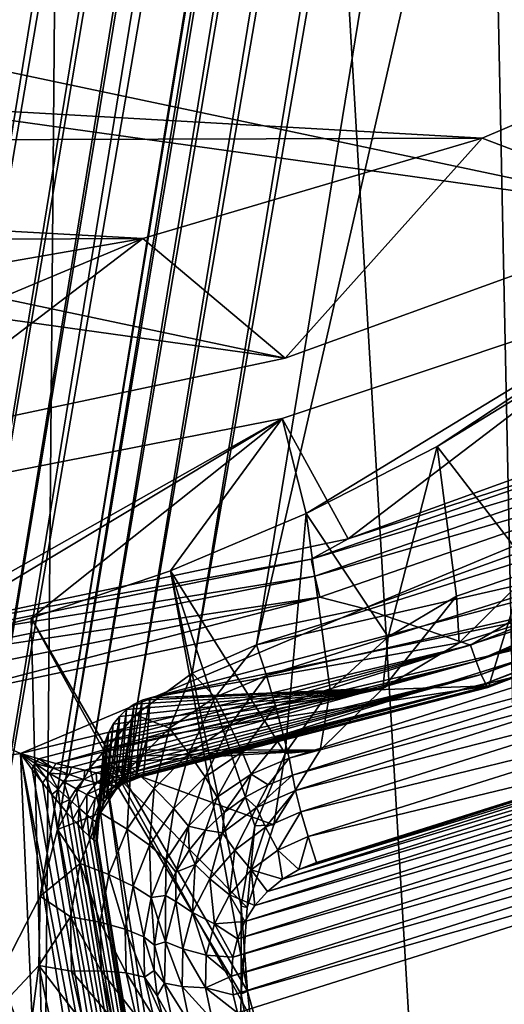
# Model space of a CAD drawing. Header units: metres. Extents: x -25 to 70, y -236 to 25.
# Tile 36 of 256: x 1.44 to 2.67, y -228.2 to -225.72. Entities that reach past the tile are written whole.
import ezdxf

# ---------------------------------------------------------------- set-up
doc = ezdxf.new("R2010")
doc.units = ezdxf.units.M
doc.layers.add('solid_10481002', color=7, linetype='CONTINUOUS')

msp = doc.modelspace()

# ---------------------------------------------------------------- linework, layer by layer
at = {"layer": 'solid_10481002'}
for points in [[(1.280076, -211.123428, 228.028687), (1.491079, -211.155853, 228.036774), (-1.491175, -228.100677, 232.261597)], [(1.491079, -211.155853, 228.036774), (-1.280171, -228.133102, 232.269684), (-1.491175, -228.100677, 232.261597)], [(1.491079, -211.155853, 228.036774), (1.494972, -211.330048, 228.080215), (-1.280171, -228.133102, 232.269684)], [(1.494972, -211.330048, 228.080215), (-1.220993, -227.968613, 232.228668), (-1.280171, -228.133102, 232.269684)], [(1.494972, -211.330048, 228.080215), (1.538735, -211.49881, 228.122284), (-1.220993, -227.968613, 232.228668)], [(1.538735, -211.49881, 228.122284), (-1.125622, -227.821228, 232.191925), (-1.220993, -227.968613, 232.228668)], [(1.538735, -211.49881, 228.122284), (1.620224, -211.653992, 228.16098), (-1.125622, -227.821228, 232.191925)], [(1.620224, -211.653992, 228.16098), (-0.998701, -227.698074, 232.161209), (-1.125622, -227.821228, 232.191925)], [(1.620224, -211.653992, 228.16098), (1.735219, -211.787552, 228.194275), (-0.998701, -227.698074, 232.161209)], [(3.999686, -211.76593, 228.188889), (1.299952, -228.305069, 232.312561), (1.280076, -228.133102, 232.269684)], [(3.92602, -211.923508, 228.22818), (3.999686, -211.76593, 228.188889), (1.280076, -228.133102, 232.269684)], [(3.999686, -211.76593, 228.188889), (4.064595, -212.184448, 228.293243), (1.299952, -228.305069, 232.312561)], [(1.735219, -211.787552, 228.194275), (-0.8468, -227.60553, 232.138138), (-0.998701, -227.698074, 232.161209)], [(1.735219, -211.787552, 228.194275), (1.878169, -211.89299, 228.220566), (-0.8468, -227.60553, 232.138138)], [(1.878169, -211.89299, 228.220566), (-0.677265, -227.548111, 232.123825), (-0.8468, -227.60553, 232.138138)], [(1.878169, -211.89299, 228.220566), (2.040571, -211.964478, 228.238388), (-0.677265, -227.548111, 232.123825)], [(3.92602, -211.923508, 228.22818), (1.280076, -228.133102, 232.269684), (1.220898, -227.968613, 232.228668)], [(3.817349, -212.06221, 228.262756), (3.92602, -211.923508, 228.22818), (1.220898, -227.968613, 232.228668)], [(2.040571, -211.964478, 228.238388), (-0.500048, -227.528824, 232.119019), (-0.677265, -227.548111, 232.123825)], [(2.040571, -211.964478, 228.238388), (2.991627, -212.264313, 228.313141), (-0.500048, -227.528824, 232.119019)], [(3.817349, -212.06221, 228.262756), (1.220898, -227.968613, 232.228668), (1.125527, -227.821228, 232.191925)], [(3.679706, -212.173798, 228.290573), (3.817349, -212.06221, 228.262756), (1.125527, -227.821228, 232.191925)], [(3.679706, -212.173798, 228.290573), (1.125527, -227.821228, 232.191925), (0.998606, -227.698074, 232.161209)], [(3.519776, -212.252869, 228.310287), (3.679706, -212.173798, 228.290573), (0.998606, -227.698074, 232.161209)], [(4.064595, -212.184448, 228.293243), (1.494972, -227.926498, 232.21817), (1.299952, -228.305069, 232.312561)], [(4.064595, -212.184448, 228.293243), (4.052466, -212.358078, 228.336533), (1.494972, -227.926498, 232.21817)], [(2.991627, -212.264313, 228.313141), (0.499952, -227.528824, 232.119019), (-0.500048, -227.528824, 232.119019)], [(2.991627, -212.264313, 228.313141), (3.166314, -212.299103, 228.321823), (0.499952, -227.528824, 232.119019)], [(3.519776, -212.252869, 228.310287), (0.998606, -227.698074, 232.161209), (0.846705, -227.60553, 232.138138)], [(3.345838, -212.295334, 228.320877), (3.519776, -212.252869, 228.310287), (0.846705, -227.60553, 232.138138)], [(3.166314, -212.299103, 228.321823), (0.67717, -227.548111, 232.123825), (0.499952, -227.528824, 232.119019)], [(3.345838, -212.295334, 228.320877), (0.846705, -227.60553, 232.138138), (0.67717, -227.548111, 232.123825)], [(3.166314, -212.299103, 228.321823), (3.345838, -212.295334, 228.320877), (0.67717, -227.548111, 232.123825)], [(4.052466, -212.358078, 228.336533), (1.538735, -227.757721, 232.176086), (1.494972, -227.926498, 232.21817)], [(4.052466, -212.358078, 228.336533), (4.080545, -212.530106, 228.37941), (1.538735, -227.757721, 232.176086)], [(4.080545, -212.530106, 228.37941), (1.620224, -227.602539, 232.137405), (1.538735, -227.757721, 232.176086)], [(4.080545, -212.530106, 228.37941), (4.147378, -212.691605, 228.419678), (1.620224, -227.602539, 232.137405)], [(4.147378, -212.691605, 228.419678), (1.735219, -227.468979, 232.104095), (1.620224, -227.602539, 232.137405)], [(4.147378, -212.691605, 228.419678), (4.249751, -212.834747, 228.455368), (1.735219, -227.468979, 232.104095)], [(4.249751, -212.834747, 228.455368), (1.878169, -227.363541, 232.077805), (1.735219, -227.468979, 232.104095)], [(4.249751, -212.834747, 228.455368), (4.38144, -212.951416, 228.484467), (1.878169, -227.363541, 232.077805)], [(4.38144, -212.951416, 228.484467), (2.040571, -227.292068, 232.059982), (1.878169, -227.363541, 232.077805)], [(4.38144, -212.951416, 228.484467), (5.190456, -213.521744, 228.626663), (2.040571, -227.292068, 232.059982)], [(5.190456, -213.521744, 228.626663), (2.991627, -226.992233, 231.985229), (2.040571, -227.292068, 232.059982)], [(2.855181, -235.511673, 242.974503), (3.207737, -214.447266, 327.161682), (2.419915, -214.590485, 327.197357)], [(2.855181, -235.511673, 242.974503), (2.419915, -214.590485, 327.197357), (1.625151, -214.693527, 327.223022)], [(1.444997, -235.70607, 243.022934), (1.625151, -214.693527, 327.223022), (0.825957, -214.756012, 327.238586)], [(1.444997, -235.70607, 243.022934), (2.855181, -235.511673, 242.974503), (1.625151, -214.693527, 327.223022)], [(0.023662, -225.379608, 284.722137), (1.444997, -235.70607, 243.022934), (0.024832, -214.777725, 327.243988)], [(1.444997, -235.70607, 243.022934), (0.825957, -214.756012, 327.238586), (0.024832, -214.777725, 327.243988)], [(-5.66815, -224.352524, 231.503159), (3.115566, -226.206528, 231.965424), (4.054785, -225.708908, 231.841354)], [(-4.911526, -225.08667, 231.686203), (3.115566, -226.206528, 231.965424), (-5.66815, -224.352524, 231.503159)], [(-4.911526, -225.08667, 231.686203), (2.11293, -226.569382, 232.055893), (3.115566, -226.206528, 231.965424)], [(-4.054881, -225.708908, 231.841354), (2.11293, -226.569382, 232.055893), (-4.911526, -225.08667, 231.686203)], [(0.023662, -225.379608, 284.722137), (0.022514, -235.772202, 243.039734), (1.444997, -235.70607, 243.022934)], [(-3.408551, -225.674698, 233.513519), (3.429044, -225.664459, 233.510971), (2.610096, -226.014709, 233.598297)], [(-3.408551, -225.674698, 233.513519), (2.610096, -226.014709, 233.598297), (-2.566913, -226.030151, 233.602142)], [(3.115566, -226.206528, 231.965424), (2.610096, -226.014709, 233.598297), (3.429044, -225.664459, 233.510971)], [(-4.054881, -225.708908, 231.841354), (1.067274, -226.790085, 232.110916), (2.11293, -226.569382, 232.055893)], [(-2.566913, -226.030151, 233.602142), (2.610096, -226.014709, 233.598297), (1.75398, -226.267822, 233.661407)], [(2.11293, -226.569382, 232.055893), (1.75398, -226.267822, 233.661407), (2.610096, -226.014709, 233.598297)], [(3.115566, -226.206528, 231.965424), (2.11293, -226.569382, 232.055893), (2.610096, -226.014709, 233.598297)], [(-2.566913, -226.030151, 233.602142), (1.75398, -226.267822, 233.661407), (-1.686826, -226.283203, 233.665237)], [(-1.686826, -226.283203, 233.665237), (1.75398, -226.267822, 233.661407), (0.872888, -226.420166, 233.699387)], [(0.872888, -226.63588, 232.834244), (0.872888, -226.420166, 233.699387), (1.75398, -226.267822, 233.661407)], [(1.067274, -226.790085, 232.110916), (0.872888, -226.63588, 232.834244), (1.75398, -226.267822, 233.661407)], [(2.11293, -226.569382, 232.055893), (1.067274, -226.790085, 232.110916), (1.75398, -226.267822, 233.661407)], [(3.111725, -226.38591, 233.690842), (2.105289, -226.72168, 233.774567), (2.271775, -227.024902, 232.464767)], [(2.166434, -226.960876, 233.834198), (2.105289, -226.72168, 233.774567), (3.111725, -226.38591, 233.690842)], [(2.496756, -226.791763, 233.792038), (2.166434, -226.960876, 233.834198), (3.111725, -226.38591, 233.690842)], [(3.111725, -226.38591, 233.690842), (2.271775, -227.024902, 232.464767), (3.349758, -226.634781, 232.367493)], [(2.812567, -226.599594, 233.744125), (2.496756, -226.791763, 233.792038), (3.111725, -226.38591, 233.690842)], [(2.812567, -226.599594, 233.744125), (2.736989, -227.105179, 233.87851), (2.496756, -226.791763, 233.792038)], [(3.349758, -226.634781, 232.367493), (2.271775, -227.024902, 232.464767), (3.217387, -226.718536, 232.330154)], [(2.105289, -226.72168, 233.774567), (1.061883, -226.925537, 233.825394), (1.147544, -227.262207, 232.523926)], [(1.111073, -227.318634, 233.923401), (1.061883, -226.925537, 233.825394), (2.105289, -226.72168, 233.774567)], [(1.471691, -227.225006, 233.900055), (1.111073, -227.318634, 233.923401), (2.105289, -226.72168, 233.774567)], [(2.105289, -226.72168, 233.774567), (1.147544, -227.262207, 232.523926), (2.271775, -227.024902, 232.464767)], [(1.824047, -227.105576, 233.870285), (1.471691, -227.225006, 233.900055), (2.105289, -226.72168, 233.774567)], [(2.166434, -226.960876, 233.834198), (1.824047, -227.105576, 233.870285), (2.105289, -226.72168, 233.774567)], [(2.271775, -227.024902, 232.464767), (2.178796, -227.076691, 232.419449), (3.217387, -226.718536, 232.330154)], [(3.23041, -226.759201, 232.290985), (3.217387, -226.718536, 232.330154), (2.178796, -227.076691, 232.419449)], [(2.187614, -227.118805, 232.380646), (3.23041, -226.759201, 232.290985), (2.178796, -227.076691, 232.419449)], [(3.249685, -226.809967, 232.270782), (3.23041, -226.759201, 232.290985), (2.187614, -227.118805, 232.380646)], [(2.496756, -226.791763, 233.792038), (2.372699, -227.272186, 233.919281), (2.166434, -226.960876, 233.834198)], [(2.496756, -226.791763, 233.792038), (2.545799, -227.169891, 233.893219), (2.372699, -227.272186, 233.919281)], [(2.496756, -226.791763, 233.792038), (2.736989, -227.105179, 233.87851), (2.545799, -227.169891, 233.893219)], [(2.200667, -227.171707, 232.360977), (3.249685, -226.809967, 232.270782), (2.187614, -227.118805, 232.380646)], [(2.312073, -227.200745, 232.356705), (3.249685, -226.809967, 232.270782), (2.200667, -227.171707, 232.360977)], [(2.312073, -227.200745, 232.356705), (3.410265, -226.803604, 232.25769), (3.249685, -226.809967, 232.270782)], [(2.581296, -227.29306, 232.37973), (3.410265, -226.803604, 232.25769), (2.312073, -227.200745, 232.356705)], [(2.581296, -227.29306, 232.37973), (3.667437, -226.868637, 232.273911), (3.410265, -226.803604, 232.25769)], [(2.595414, -227.333664, 232.397247), (3.667437, -226.868637, 232.273911), (2.581296, -227.29306, 232.37973)], [(3.647038, -226.925705, 232.295471), (3.667437, -226.868637, 232.273911), (2.595414, -227.333664, 232.397247)], [(3.629389, -226.971497, 232.326782), (3.647038, -226.925705, 232.295471), (2.595414, -227.333664, 232.397247)], [(2.166434, -226.960876, 233.834198), (2.113382, -227.566727, 234.000992), (1.824047, -227.105576, 233.870285)], [(2.166434, -226.960876, 233.834198), (2.226643, -227.406494, 233.955475), (2.113382, -227.566727, 234.000992)], [(2.166434, -226.960876, 233.834198), (2.372699, -227.272186, 233.919281), (2.226643, -227.406494, 233.955475)], [(3.016702, -227.069809, 231.993042), (2.040571, -227.292068, 232.059982), (2.991627, -226.992233, 231.985229)], [(3.629389, -226.971497, 232.326782), (2.595414, -227.333664, 232.397247), (2.608181, -227.366898, 232.427032)], [(3.616037, -227.002914, 232.362305), (3.629389, -226.971497, 232.326782), (2.608181, -227.366898, 232.427032)], [(3.616037, -227.002914, 232.362305), (2.608181, -227.366898, 232.427032), (2.618373, -227.389587, 232.466217)], [(3.607063, -227.02095, 232.398087), (3.616037, -227.002914, 232.362305), (2.618373, -227.389587, 232.466217)], [(2.271775, -227.024902, 232.464767), (1.147544, -227.262207, 232.523926), (2.178796, -227.076691, 232.419449)], [(3.607063, -227.02095, 232.398087), (2.618373, -227.389587, 232.466217), (2.625016, -227.399567, 232.511047)], [(3.601925, -227.027832, 232.43222), (3.607063, -227.02095, 232.398087), (2.625016, -227.399567, 232.511047)], [(3.601925, -227.027832, 232.43222), (2.625016, -227.399567, 232.511047), (2.627473, -227.395859, 232.557251)], [(3.601925, -227.027832, 232.43222), (2.627473, -227.395859, 232.557251), (2.695317, -227.374252, 232.551865)], [(2.065645, -227.369644, 232.06781), (2.040571, -227.292068, 232.059982), (3.016702, -227.069809, 231.993042)], [(2.065645, -227.369644, 232.06781), (3.016702, -227.069809, 231.993042), (3.039929, -227.147095, 231.978561)], [(1.147544, -227.262207, 232.523926), (1.099616, -227.294281, 232.473709), (2.178796, -227.076691, 232.419449)], [(2.187614, -227.118805, 232.380646), (2.178796, -227.076691, 232.419449), (1.099616, -227.294281, 232.473709)], [(1.104067, -227.33728, 232.43512), (2.187614, -227.118805, 232.380646), (1.099616, -227.294281, 232.473709)], [(2.200667, -227.171707, 232.360977), (2.187614, -227.118805, 232.380646), (1.104067, -227.33728, 232.43512)], [(1.824047, -227.105576, 233.870285), (2.018442, -228.165848, 234.197937), (1.471691, -227.225006, 233.900055)], [(1.824047, -227.105576, 233.870285), (2.113382, -227.566727, 234.000992), (2.036753, -227.748978, 234.056046)], [(1.824047, -227.105576, 233.870285), (2.036753, -227.748978, 234.056046), (2.002137, -227.951859, 234.122025)], [(1.824047, -227.105576, 233.870285), (2.002137, -227.951859, 234.122025), (2.018442, -228.165848, 234.197937)], [(2.545799, -227.169891, 233.893219), (2.736989, -227.105179, 233.87851), (2.552222, -227.287537, 233.408966)], [(2.736989, -227.105179, 233.87851), (2.766932, -227.219849, 233.39209), (2.552222, -227.287537, 233.408966)], [(2.088872, -227.44693, 232.053314), (2.065645, -227.369644, 232.06781), (3.039929, -227.147095, 231.978561)], [(2.088872, -227.44693, 232.053314), (3.039929, -227.147095, 231.978561), (3.059548, -227.218231, 231.942825)], [(1.110655, -227.391495, 232.415787), (2.200667, -227.171707, 232.360977), (1.104067, -227.33728, 232.43512)], [(1.166363, -227.442245, 232.416931), (2.200667, -227.171707, 232.360977), (1.110655, -227.391495, 232.415787)], [(1.166363, -227.442245, 232.416931), (2.312073, -227.200745, 232.356705), (2.200667, -227.171707, 232.360977)], [(2.692782, -227.184021, 233.383148), (1.772276, -227.426071, 233.443497), (2.766932, -227.219849, 233.39209)], [(2.627473, -227.395859, 232.557251), (1.772276, -227.426071, 233.443497), (2.692782, -227.184021, 233.383148)], [(2.545799, -227.169891, 233.893219), (2.552222, -227.287537, 233.408966), (2.360012, -227.402496, 233.437622)], [(2.372699, -227.272186, 233.919281), (2.545799, -227.169891, 233.893219), (2.360012, -227.402496, 233.437622)], [(2.695317, -227.374252, 232.551865), (2.627473, -227.395859, 232.557251), (2.692782, -227.184021, 233.383148)], [(1.444807, -227.566528, 232.447906), (2.312073, -227.200745, 232.356705), (1.166363, -227.442245, 232.416931)], [(1.444807, -227.566528, 232.447906), (2.581296, -227.29306, 232.37973), (2.312073, -227.200745, 232.356705)], [(2.108491, -227.518066, 232.017578), (2.088872, -227.44693, 232.053314), (3.059548, -227.218231, 231.942825)], [(2.108491, -227.518066, 232.017578), (3.059548, -227.218231, 231.942825), (3.074094, -227.277908, 231.888519)], [(1.502388, -228.43132, 234.278381), (1.111073, -227.318634, 233.923401), (1.471691, -227.225006, 233.900055)], [(1.471691, -227.225006, 233.900055), (2.018442, -228.165848, 234.197937), (2.047114, -228.270615, 234.2379)], [(1.502388, -228.43132, 234.278381), (1.471691, -227.225006, 233.900055), (2.047114, -228.270615, 234.2379)], [(1.772276, -227.426071, 233.443497), (2.552222, -227.287537, 233.408966), (2.766932, -227.219849, 233.39209)], [(1.491117, -227.580261, 232.453079), (2.581296, -227.29306, 232.37973), (1.444807, -227.566528, 232.447906)], [(1.534706, -227.59169, 232.460663), (2.581296, -227.29306, 232.37973), (1.491117, -227.580261, 232.453079)], [(2.595414, -227.333664, 232.397247), (2.581296, -227.29306, 232.37973), (1.534706, -227.59169, 232.460663)], [(1.772276, -227.426071, 233.443497), (2.360012, -227.402496, 233.437622), (2.552222, -227.287537, 233.408966)], [(1.936536, -227.424438, 232.081467), (1.878169, -227.363541, 232.077805), (2.040571, -227.292068, 232.059982)], [(1.936536, -227.424438, 232.081467), (2.040571, -227.292068, 232.059982), (2.065645, -227.369644, 232.06781)], [(2.123037, -227.577759, 231.963272), (2.108491, -227.518066, 232.017578), (3.074094, -227.277908, 231.888519)], [(2.123037, -227.577759, 231.963272), (3.074094, -227.277908, 231.888519), (3.082459, -227.321533, 231.819992)], [(2.226643, -227.406494, 233.955475), (2.372699, -227.272186, 233.919281), (2.360012, -227.402496, 233.437622)], [(1.502388, -228.43132, 234.278381), (0.944585, -228.54007, 234.305511), (1.111073, -227.318634, 233.923401)], [(2.595414, -227.333664, 232.397247), (1.534706, -227.59169, 232.460663), (1.573689, -227.600998, 232.469986)], [(2.595414, -227.333664, 232.397247), (1.573689, -227.600998, 232.469986), (1.6071, -227.608704, 232.480606)], [(2.595414, -227.333664, 232.397247), (1.6071, -227.608704, 232.480606), (2.608181, -227.366898, 232.427032)], [(2.123037, -227.577759, 231.963272), (3.082459, -227.321533, 231.819992), (2.131403, -227.621368, 231.894745)], [(2.131403, -227.621368, 231.894745), (3.082459, -227.321533, 231.819992), (3.090101, -227.35968, 231.764206)], [(2.608181, -227.366898, 232.427032), (1.6071, -227.608704, 232.480606), (1.636091, -227.615341, 232.492706)], [(2.608181, -227.366898, 232.427032), (1.636091, -227.615341, 232.492706), (1.661494, -227.62088, 232.506256)], [(2.608181, -227.366898, 232.427032), (1.661494, -227.62088, 232.506256), (1.683505, -227.625015, 232.520721)], [(2.608181, -227.366898, 232.427032), (1.683505, -227.625015, 232.520721), (2.618373, -227.389587, 232.466217)], [(1.820924, -227.502625, 232.100967), (1.735219, -227.468979, 232.104095), (1.878169, -227.363541, 232.077805)], [(1.820924, -227.502625, 232.100967), (1.878169, -227.363541, 232.077805), (1.936536, -227.424438, 232.081467)], [(2.139045, -227.659515, 231.838974), (2.131403, -227.621368, 231.894745), (3.090101, -227.35968, 231.764206)], [(2.139045, -227.659515, 231.838974), (3.090101, -227.35968, 231.764206), (3.10391, -227.413391, 231.724503)], [(2.618373, -227.389587, 232.466217), (1.683505, -227.625015, 232.520721), (1.702067, -227.627625, 232.53537)], [(2.618373, -227.389587, 232.466217), (1.702067, -227.627625, 232.53537), (1.717296, -227.628845, 232.549698)], [(2.618373, -227.389587, 232.466217), (1.717296, -227.628845, 232.549698), (1.729548, -227.628906, 232.563553)], [(2.618373, -227.389587, 232.466217), (1.729548, -227.628906, 232.563553), (2.625016, -227.399567, 232.511047)], [(1.936536, -227.424438, 232.081467), (2.065645, -227.369644, 232.06781), (1.973262, -227.496002, 232.065552)], [(1.973262, -227.496002, 232.065552), (2.065645, -227.369644, 232.06781), (2.088872, -227.44693, 232.053314)], [(1.654852, -227.557526, 233.476273), (2.201176, -227.558228, 233.476456), (2.360012, -227.402496, 233.437622)], [(1.659044, -227.536682, 233.471085), (1.654852, -227.557526, 233.476273), (2.360012, -227.402496, 233.437622)], [(1.667174, -227.514465, 233.465546), (1.659044, -227.536682, 233.471085), (2.360012, -227.402496, 233.437622)], [(1.679249, -227.492615, 233.460098), (1.667174, -227.514465, 233.465546), (2.360012, -227.402496, 233.437622)], [(1.694608, -227.472717, 233.455139), (1.679249, -227.492615, 233.460098), (2.360012, -227.402496, 233.437622)], [(1.712391, -227.455734, 233.450897), (1.694608, -227.472717, 233.455139), (2.360012, -227.402496, 233.437622)], [(1.731771, -227.442169, 233.447525), (1.712391, -227.455734, 233.450897), (2.360012, -227.402496, 233.437622)], [(2.625016, -227.399567, 232.511047), (1.729548, -227.628906, 232.563553), (1.746488, -227.626343, 232.589447)], [(1.752013, -227.432251, 233.445053), (1.731771, -227.442169, 233.447525), (2.360012, -227.402496, 233.437622)], [(2.625016, -227.399567, 232.511047), (1.746488, -227.626343, 232.589447), (1.755602, -227.620987, 232.613388)], [(1.772276, -227.426071, 233.443497), (1.752013, -227.432251, 233.445053), (2.360012, -227.402496, 233.437622)], [(2.627473, -227.395859, 232.557251), (1.755602, -227.620987, 232.613388), (1.765051, -227.526596, 233.01413)], [(2.625016, -227.399567, 232.511047), (1.755602, -227.620987, 232.613388), (2.627473, -227.395859, 232.557251)], [(2.627473, -227.395859, 232.557251), (1.765051, -227.526596, 233.01413), (1.772276, -227.426071, 233.443497)], [(2.113382, -227.566727, 234.000992), (2.226643, -227.406494, 233.955475), (2.201176, -227.558228, 233.476456)], [(2.152853, -227.713226, 231.799255), (2.139045, -227.659515, 231.838974), (3.10391, -227.413391, 231.724503)], [(2.152853, -227.713226, 231.799255), (3.10391, -227.413391, 231.724503), (3.122266, -227.476303, 231.705643)], [(2.226643, -227.406494, 233.955475), (2.360012, -227.402496, 233.437622), (2.201176, -227.558228, 233.476456)], [(1.177854, -227.607559, 232.458145), (1.444807, -227.566528, 232.447906), (1.166363, -227.442245, 232.416931)], [(1.699017, -227.645004, 232.620178), (1.712391, -227.455734, 233.450897), (1.731771, -227.442169, 233.447525)], [(1.704601, -227.641312, 232.619202), (1.699017, -227.645004, 232.620178), (1.731771, -227.442169, 233.447525)], [(1.713675, -227.636032, 232.617767), (1.704601, -227.641312, 232.619202), (1.731771, -227.442169, 233.447525)], [(1.713675, -227.636032, 232.617767), (1.731771, -227.442169, 233.447525), (1.752013, -227.432251, 233.445053)], [(1.736465, -227.62616, 232.61499), (1.713675, -227.636032, 232.617767), (1.752013, -227.432251, 233.445053)], [(1.736465, -227.62616, 232.61499), (1.752013, -227.432251, 233.445053), (1.772276, -227.426071, 233.443497)], [(1.736465, -227.62616, 232.61499), (1.772276, -227.426071, 233.443497), (1.765051, -227.526596, 233.01413)], [(1.820924, -227.502625, 232.100967), (1.936536, -227.424438, 232.081467), (1.869739, -227.56601, 232.083008)], [(1.936536, -227.424438, 232.081467), (1.973262, -227.496002, 232.065552), (1.869739, -227.56601, 232.083008)], [(1.685268, -227.655792, 232.623001), (1.694608, -227.472717, 233.455139), (1.712391, -227.455734, 233.450897)], [(1.699017, -227.645004, 232.620178), (1.685268, -227.655792, 232.623001), (1.712391, -227.455734, 233.450897)], [(1.973262, -227.496002, 232.065552), (2.088872, -227.44693, 232.053314), (2.004284, -227.562302, 232.02861)], [(2.004284, -227.562302, 232.02861), (2.088872, -227.44693, 232.053314), (2.108491, -227.518066, 232.017578)], [(1.723254, -227.601196, 232.125534), (1.620224, -227.602539, 232.137405), (1.735219, -227.468979, 232.104095)], [(1.661597, -227.682571, 232.629776), (1.679249, -227.492615, 233.460098), (1.694608, -227.472717, 233.455139)], [(1.672789, -227.668259, 232.626175), (1.661597, -227.682571, 232.629776), (1.694608, -227.472717, 233.455139)], [(1.685268, -227.655792, 232.623001), (1.672789, -227.668259, 232.626175), (1.694608, -227.472717, 233.455139)], [(1.723254, -227.601196, 232.125534), (1.735219, -227.468979, 232.104095), (1.820924, -227.502625, 232.100967)], [(2.17121, -227.776154, 231.780396), (2.152853, -227.713226, 231.799255), (3.122266, -227.476303, 231.705643)], [(2.17121, -227.776154, 231.780396), (3.122266, -227.476303, 231.705643), (3.143014, -227.541077, 231.709824)], [(1.640471, -227.729935, 232.641312), (1.659044, -227.536682, 233.471085), (1.667174, -227.514465, 233.465546)], [(1.645565, -227.713364, 232.637329), (1.640471, -227.729935, 232.641312), (1.667174, -227.514465, 233.465546)], [(1.652731, -227.697327, 232.633423), (1.645565, -227.713364, 232.637329), (1.667174, -227.514465, 233.465546)], [(1.652731, -227.697327, 232.633423), (1.667174, -227.514465, 233.465546), (1.679249, -227.492615, 233.460098)], [(1.661597, -227.682571, 232.629776), (1.652731, -227.697327, 232.633423), (1.679249, -227.492615, 233.460098)], [(1.723254, -227.601196, 232.125534), (1.820924, -227.502625, 232.100967), (1.782281, -227.654266, 232.105011)], [(1.820924, -227.502625, 232.100967), (1.869739, -227.56601, 232.083008), (1.782281, -227.654266, 232.105011)], [(1.869739, -227.56601, 232.083008), (1.973262, -227.496002, 232.065552), (1.910972, -227.625397, 232.044342)], [(1.973262, -227.496002, 232.065552), (2.004284, -227.562302, 232.02861), (1.910972, -227.625397, 232.044342)], [(1.637476, -227.746689, 232.645309), (1.654852, -227.557526, 233.476273), (1.659044, -227.536682, 233.471085)], [(1.638968, -227.736908, 232.64299), (1.637476, -227.746689, 232.645309), (1.659044, -227.536682, 233.471085)], [(1.640471, -227.729935, 232.641312), (1.638968, -227.736908, 232.64299), (1.659044, -227.536682, 233.471085)], [(1.736465, -227.62616, 232.61499), (1.765051, -227.526596, 233.01413), (1.755602, -227.620987, 232.613388)], [(2.004284, -227.562302, 232.02861), (2.108491, -227.518066, 232.017578), (2.027284, -227.618393, 231.973404)], [(2.027284, -227.618393, 231.973404), (2.108491, -227.518066, 232.017578), (2.123037, -227.577759, 231.963272)], [(2.036967, -227.950134, 231.811813), (3.33457, -227.541046, 231.709824), (3.379624, -227.559143, 231.71434)], [(2.036967, -227.950134, 231.811813), (2.068732, -227.914093, 231.802826), (3.33457, -227.541046, 231.709824)], [(2.068732, -227.914093, 231.802826), (3.287041, -227.529999, 231.707062), (3.33457, -227.541046, 231.709824)], [(2.068732, -227.914093, 231.802826), (2.10598, -227.883331, 231.795166), (3.287041, -227.529999, 231.707062)], [(2.10598, -227.883331, 231.795166), (3.238263, -227.526352, 231.706161), (3.287041, -227.529999, 231.707062)], [(2.10598, -227.883331, 231.795166), (2.147518, -227.858734, 231.789032), (3.238263, -227.526352, 231.706161)], [(2.147518, -227.858734, 231.789032), (3.189758, -227.530136, 231.707108), (3.238263, -227.526352, 231.706161)], [(2.147518, -227.858734, 231.789032), (2.191958, -227.840912, 231.784592), (3.189758, -227.530136, 231.707108)], [(2.17121, -227.776154, 231.780396), (3.143014, -227.541077, 231.709824), (2.191958, -227.840912, 231.784592)], [(2.191958, -227.840912, 231.784592), (3.143014, -227.541077, 231.709824), (3.189758, -227.530136, 231.707108)], [(1.177854, -227.607559, 232.458145), (1.545046, -229.857056, 233.018997), (1.444807, -227.566528, 232.447906)], [(1.545046, -229.857056, 233.018997), (1.811999, -229.816025, 233.008774), (1.444807, -227.566528, 232.447906)], [(1.868113, -229.804901, 233.017502), (1.444807, -227.566528, 232.447906), (1.811999, -229.816025, 233.008774)], [(1.868113, -229.804901, 233.017502), (1.474508, -227.606583, 232.459702), (1.444807, -227.566528, 232.447906)], [(1.477404, -227.598389, 232.458252), (1.444807, -227.566528, 232.447906), (1.474508, -227.606583, 232.459702)], [(1.491117, -227.580261, 232.453079), (1.444807, -227.566528, 232.447906), (1.486624, -227.58577, 232.455154)], [(1.481962, -227.59198, 232.456955), (1.486624, -227.58577, 232.455154), (1.444807, -227.566528, 232.447906)], [(1.477404, -227.598389, 232.458252), (1.481962, -227.59198, 232.456955), (1.444807, -227.566528, 232.447906)], [(1.637239, -227.763336, 232.649231), (1.653907, -227.575958, 233.480865), (1.654852, -227.557526, 233.476273)], [(1.637476, -227.746689, 232.645309), (1.637239, -227.763336, 232.649231), (1.654852, -227.557526, 233.476273)], [(1.654852, -227.557526, 233.476273), (1.653907, -227.575958, 233.480865), (2.201176, -227.558228, 233.476456)], [(1.653907, -227.575958, 233.480865), (1.655237, -227.591202, 233.48468), (2.201176, -227.558228, 233.476456)], [(1.655237, -227.591202, 233.48468), (2.084712, -227.745941, 233.523254), (2.201176, -227.558228, 233.476456)], [(1.782281, -227.654266, 232.105011), (1.869739, -227.56601, 232.083008), (1.83214, -227.704956, 232.064178)], [(1.869739, -227.56601, 232.083008), (1.910972, -227.625397, 232.044342), (1.83214, -227.704956, 232.064178)], [(1.910972, -227.625397, 232.044342), (2.004284, -227.562302, 232.02861), (1.941542, -227.676376, 231.987869)], [(2.004284, -227.562302, 232.02861), (2.027284, -227.618393, 231.973404), (1.941542, -227.676376, 231.987869)], [(2.011482, -227.990479, 231.821869), (3.379624, -227.559143, 231.71434), (3.421197, -227.583878, 231.720505)], [(2.011482, -227.990479, 231.821869), (2.036967, -227.950134, 231.811813), (3.379624, -227.559143, 231.71434)], [(2.113382, -227.566727, 234.000992), (2.201176, -227.558228, 233.476456), (2.084712, -227.745941, 233.523254)], [(1.481962, -227.59198, 232.456955), (1.528, -227.603424, 232.466705), (1.486624, -227.58577, 232.455154)], [(1.491117, -227.580261, 232.453079), (1.486624, -227.58577, 232.455154), (1.528, -227.603424, 232.466705)], [(1.534706, -227.59169, 232.460663), (1.491117, -227.580261, 232.453079), (1.528, -227.603424, 232.466705)], [(1.636971, -227.774963, 232.651962), (1.638325, -227.786163, 232.654572), (1.653907, -227.575958, 233.480865)], [(1.637239, -227.763336, 232.649231), (1.636971, -227.774963, 232.651962), (1.653907, -227.575958, 233.480865)], [(1.638325, -227.786163, 232.654572), (1.655237, -227.591202, 233.48468), (1.653907, -227.575958, 233.480865)], [(1.960532, -229.760071, 233.146713), (1.655237, -227.591202, 233.48468), (1.638325, -227.786163, 232.654572)], [(1.655237, -227.591202, 233.48468), (2.017193, -227.955017, 233.575378), (2.084712, -227.745941, 233.523254)], [(1.655237, -227.591202, 233.48468), (2.002434, -228.17363, 233.629883), (2.017193, -227.955017, 233.575378)], [(1.655237, -227.591202, 233.48468), (1.97756, -229.565811, 233.977005), (2.002434, -228.17363, 233.629883)], [(1.960532, -229.760071, 233.146713), (1.97756, -229.565811, 233.977005), (1.655237, -227.591202, 233.48468)], [(1.992829, -228.034195, 231.832779), (3.421197, -227.583878, 231.720505), (3.458338, -227.6147, 231.72818)], [(1.992829, -228.034195, 231.832779), (2.011482, -227.990479, 231.821869), (3.421197, -227.583878, 231.720505)], [(2.06992, -227.645172, 231.900681), (2.027284, -227.618393, 231.973404), (2.123037, -227.577759, 231.963272)], [(2.036753, -227.748978, 234.056046), (2.113382, -227.566727, 234.000992), (2.084712, -227.745941, 233.523254)], [(2.06992, -227.645172, 231.900681), (2.123037, -227.577759, 231.963272), (2.131403, -227.621368, 231.894745)], [(1.166524, -227.640762, 232.467361), (1.545046, -229.857056, 233.018997), (1.177854, -227.607559, 232.458145)], [(1.477404, -227.598389, 232.458252), (1.474508, -227.606583, 232.459702), (1.500902, -227.640686, 232.472946)], [(1.868113, -229.804901, 233.017502), (1.500902, -227.640686, 232.472946), (1.474508, -227.606583, 232.459702)], [(1.477404, -227.598389, 232.458252), (1.50958, -227.62883, 232.472885), (1.481962, -227.59198, 232.456955)], [(1.477404, -227.598389, 232.458252), (1.500902, -227.640686, 232.472946), (1.50958, -227.62883, 232.472885)], [(1.481962, -227.59198, 232.456955), (1.518569, -227.615753, 232.470673), (1.528, -227.603424, 232.466705)], [(1.50958, -227.62883, 232.472885), (1.518569, -227.615753, 232.470673), (1.481962, -227.59198, 232.456955)], [(1.50958, -227.62883, 232.472885), (1.540345, -227.657181, 232.491333), (1.518569, -227.615753, 232.470673)], [(1.518569, -227.615753, 232.470673), (1.567845, -227.618958, 232.482117), (1.528, -227.603424, 232.466705)], [(1.518569, -227.615753, 232.470673), (1.553507, -227.637222, 232.488495), (1.567845, -227.618958, 232.482117)], [(1.540345, -227.657181, 232.491333), (1.553507, -227.637222, 232.488495), (1.518569, -227.615753, 232.470673)], [(1.573689, -227.600998, 232.469986), (1.534706, -227.59169, 232.460663), (1.528, -227.603424, 232.466705)], [(1.573689, -227.600998, 232.469986), (1.528, -227.603424, 232.466705), (1.567845, -227.618958, 232.482117)], [(1.647278, -227.716354, 232.154251), (1.538735, -227.757721, 232.176086), (1.620224, -227.602539, 232.137405)], [(1.6071, -227.608704, 232.480606), (1.573689, -227.600998, 232.469986), (1.567845, -227.618958, 232.482117)], [(1.6071, -227.608704, 232.480606), (1.567845, -227.618958, 232.482117), (1.604909, -227.631668, 232.501022)], [(1.636091, -227.615341, 232.492706), (1.6071, -227.608704, 232.480606), (1.604909, -227.631668, 232.501022)], [(1.636091, -227.615341, 232.492706), (1.604909, -227.631668, 232.501022), (1.637721, -227.640793, 232.522873)], [(1.647278, -227.716354, 232.154251), (1.620224, -227.602539, 232.137405), (1.723254, -227.601196, 232.125534)], [(1.661494, -227.62088, 232.506256), (1.636091, -227.615341, 232.492706), (1.637721, -227.640793, 232.522873)], [(1.647278, -227.716354, 232.154251), (1.723254, -227.601196, 232.125534), (1.71425, -227.757385, 232.130722)], [(1.723254, -227.601196, 232.125534), (1.782281, -227.654266, 232.105011), (1.71425, -227.757385, 232.130722)], [(1.981451, -228.080307, 231.844269), (3.458338, -227.6147, 231.72818), (3.490057, -227.650833, 231.737198)], [(1.981451, -228.080307, 231.844269), (1.992829, -228.034195, 231.832779), (3.458338, -227.6147, 231.72818)], [(1.155945, -227.67157, 232.477676), (1.545046, -229.857056, 233.018997), (1.166524, -227.640762, 232.467361)], [(1.50958, -227.62883, 232.472885), (1.500902, -227.640686, 232.472946), (1.524171, -227.669632, 232.487091)], [(1.868113, -229.804901, 233.017502), (1.524171, -227.669632, 232.487091), (1.500902, -227.640686, 232.472946)], [(1.50958, -227.62883, 232.472885), (1.524171, -227.669632, 232.487091), (1.540345, -227.657181, 232.491333)], [(1.540345, -227.657181, 232.491333), (1.568591, -227.682587, 232.513229), (1.553507, -227.637222, 232.488495)], [(1.553507, -227.637222, 232.488495), (1.604909, -227.631668, 232.501022), (1.567845, -227.618958, 232.482117)], [(1.553507, -227.637222, 232.488495), (1.585449, -227.655563, 232.509903), (1.604909, -227.631668, 232.501022)], [(1.568591, -227.682587, 232.513229), (1.585449, -227.655563, 232.509903), (1.553507, -227.637222, 232.488495)], [(1.585449, -227.655563, 232.509903), (1.637721, -227.640793, 232.522873), (1.604909, -227.631668, 232.501022)], [(1.585449, -227.655563, 232.509903), (1.612731, -227.669754, 232.534119), (1.637721, -227.640793, 232.522873)], [(1.612731, -227.669754, 232.534119), (1.664912, -227.645935, 232.54631), (1.637721, -227.640793, 232.522873)], [(1.683505, -227.625015, 232.520721), (1.661494, -227.62088, 232.506256), (1.637721, -227.640793, 232.522873)], [(1.683505, -227.625015, 232.520721), (1.637721, -227.640793, 232.522873), (1.664912, -227.645935, 232.54631)], [(1.702067, -227.627625, 232.53537), (1.683505, -227.625015, 232.520721), (1.664912, -227.645935, 232.54631)], [(1.702067, -227.627625, 232.53537), (1.664912, -227.645935, 232.54631), (1.68577, -227.64743, 232.57074)], [(1.717296, -227.628845, 232.549698), (1.702067, -227.627625, 232.53537), (1.68577, -227.64743, 232.57074)], [(1.729548, -227.628906, 232.563553), (1.717296, -227.628845, 232.549698), (1.68577, -227.64743, 232.57074)], [(1.729548, -227.628906, 232.563553), (1.68577, -227.64743, 232.57074), (1.699349, -227.645706, 232.595413)], [(1.746488, -227.626343, 232.589447), (1.699349, -227.645706, 232.595413), (1.704601, -227.641312, 232.619202)], [(1.746488, -227.626343, 232.589447), (1.729548, -227.628906, 232.563553), (1.699349, -227.645706, 232.595413)], [(1.746488, -227.626343, 232.589447), (1.704601, -227.641312, 232.619202), (1.713675, -227.636032, 232.617767)], [(1.746488, -227.626343, 232.589447), (1.713675, -227.636032, 232.617767), (1.736465, -227.62616, 232.61499)], [(1.746488, -227.626343, 232.589447), (1.736465, -227.62616, 232.61499), (1.755602, -227.620987, 232.613388)], [(1.83214, -227.704956, 232.064178), (1.910972, -227.625397, 232.044342), (1.869106, -227.749481, 232.006088)], [(1.910972, -227.625397, 232.044342), (1.941542, -227.676376, 231.987869), (1.869106, -227.749481, 232.006088)], [(1.959124, -227.714996, 231.918091), (1.941542, -227.676376, 231.987869), (2.027284, -227.618393, 231.973404)], [(2.012164, -227.676559, 231.908508), (1.959124, -227.714996, 231.918091), (2.027284, -227.618393, 231.973404)], [(2.06992, -227.645172, 231.900681), (2.012164, -227.676559, 231.908508), (2.027284, -227.618393, 231.973404)], [(2.04091, -227.702774, 231.849762), (2.131403, -227.621368, 231.894745), (2.139045, -227.659515, 231.838974)], [(2.04091, -227.702774, 231.849762), (2.06992, -227.645172, 231.900681), (2.131403, -227.621368, 231.894745)], [(1.540345, -227.657181, 232.491333), (1.524171, -227.669632, 232.487091), (1.544558, -227.694153, 232.501724)], [(1.540345, -227.657181, 232.491333), (1.544558, -227.694153, 232.501724), (1.568591, -227.682587, 232.513229)], [(1.568591, -227.682587, 232.513229), (1.593002, -227.704117, 232.537979), (1.585449, -227.655563, 232.509903)], [(1.593002, -227.704117, 232.537979), (1.612731, -227.669754, 232.534119), (1.585449, -227.655563, 232.509903)], [(1.612731, -227.669754, 232.534119), (1.633897, -227.679291, 232.559158), (1.664912, -227.645935, 232.54631)], [(1.633897, -227.679291, 232.559158), (1.68577, -227.64743, 232.57074), (1.664912, -227.645935, 232.54631)], [(1.633897, -227.679291, 232.559158), (1.64906, -227.684433, 232.584213), (1.68577, -227.64743, 232.57074)], [(1.64906, -227.684433, 232.584213), (1.699349, -227.645706, 232.595413), (1.68577, -227.64743, 232.57074)], [(1.64906, -227.684433, 232.584213), (1.658277, -227.68541, 232.608261), (1.699349, -227.645706, 232.595413)], [(1.658277, -227.68541, 232.608261), (1.661597, -227.682571, 232.629776), (1.704601, -227.641312, 232.619202)], [(1.658277, -227.68541, 232.608261), (1.704601, -227.641312, 232.619202), (1.699349, -227.645706, 232.595413)], [(1.704601, -227.641312, 232.619202), (1.661597, -227.682571, 232.629776), (1.699017, -227.645004, 232.620178)], [(1.699017, -227.645004, 232.620178), (1.661597, -227.682571, 232.629776), (1.685268, -227.655792, 232.623001)], [(1.685268, -227.655792, 232.623001), (1.661597, -227.682571, 232.629776), (1.672789, -227.668259, 232.626175)], [(1.71425, -227.757385, 232.130722), (1.782281, -227.654266, 232.105011), (1.770819, -227.797913, 232.087357)], [(1.782281, -227.654266, 232.105011), (1.83214, -227.704956, 232.064178), (1.770819, -227.797913, 232.087357)], [(1.977684, -228.12764, 231.856079), (3.490057, -227.650833, 231.737198), (3.515407, -227.691147, 231.747238)], [(1.977684, -228.12764, 231.856079), (1.981451, -228.080307, 231.844269), (3.490057, -227.650833, 231.737198)], [(2.04091, -227.702774, 231.849762), (2.012164, -227.676559, 231.908508), (2.06992, -227.645172, 231.900681)], [(2.04091, -227.702774, 231.849762), (2.139045, -227.659515, 231.838974), (2.063829, -227.752457, 231.809036)], [(2.063829, -227.752457, 231.809036), (2.139045, -227.659515, 231.838974), (2.152853, -227.713226, 231.799255)], [(1.146215, -227.699829, 232.488724), (1.545046, -229.857056, 233.018997), (1.155945, -227.67157, 232.477676)], [(1.915954, -229.79039, 233.046707), (1.544558, -227.694153, 232.501724), (1.524171, -227.669632, 232.487091)], [(1.868113, -229.804901, 233.017502), (1.915954, -229.79039, 233.046707), (1.524171, -227.669632, 232.487091)], [(1.568591, -227.682587, 232.513229), (1.544558, -227.694153, 232.501724), (1.562287, -227.71489, 232.516541)], [(1.568591, -227.682587, 232.513229), (1.562287, -227.71489, 232.516541), (1.577592, -227.732269, 232.531281)], [(1.568591, -227.682587, 232.513229), (1.577592, -227.732269, 232.531281), (1.593002, -227.704117, 232.537979)], [(1.593002, -227.704117, 232.537979), (1.612436, -227.721054, 232.564285), (1.612731, -227.669754, 232.534119)], [(1.612436, -227.721054, 232.564285), (1.633897, -227.679291, 232.559158), (1.612731, -227.669754, 232.534119)], [(1.612436, -227.721054, 232.564285), (1.626731, -227.732742, 232.591309), (1.633897, -227.679291, 232.559158)], [(1.626731, -227.732742, 232.591309), (1.64906, -227.684433, 232.584213), (1.633897, -227.679291, 232.559158)], [(1.626731, -227.732742, 232.591309), (1.635659, -227.738327, 232.618027), (1.64906, -227.684433, 232.584213)], [(1.635659, -227.738327, 232.618027), (1.658277, -227.68541, 232.608261), (1.64906, -227.684433, 232.584213)], [(1.635659, -227.738327, 232.618027), (1.638968, -227.736908, 232.64299), (1.658277, -227.68541, 232.608261)], [(1.658277, -227.68541, 232.608261), (1.638968, -227.736908, 232.64299), (1.640471, -227.729935, 232.641312)], [(1.658277, -227.68541, 232.608261), (1.640471, -227.729935, 232.641312), (1.645565, -227.713364, 232.637329)], [(1.658277, -227.68541, 232.608261), (1.645565, -227.713364, 232.637329), (1.652731, -227.697327, 232.633423)], [(1.658277, -227.68541, 232.608261), (1.652731, -227.697327, 232.633423), (1.661597, -227.682571, 232.629776)], [(1.911708, -227.759811, 231.92926), (1.869106, -227.749481, 232.006088), (1.941542, -227.676376, 231.987869)], [(1.959124, -227.714996, 231.918091), (1.911708, -227.759811, 231.92926), (1.941542, -227.676376, 231.987869)], [(1.955154, -227.766129, 231.865555), (1.959124, -227.714996, 231.918091), (2.012164, -227.676559, 231.908508)], [(1.955154, -227.766129, 231.865555), (2.012164, -227.676559, 231.908508), (2.04091, -227.702774, 231.849762)], [(1.133201, -227.736847, 232.505905), (1.488994, -229.863159, 233.032028), (1.146215, -227.699829, 232.488724)], [(1.146215, -227.699829, 232.488724), (1.488994, -229.863159, 233.032028), (1.545046, -229.857056, 233.018997)], [(1.915954, -229.79039, 233.046707), (1.562287, -227.71489, 232.516541), (1.544558, -227.694153, 232.501724)], [(1.915954, -229.79039, 233.046707), (1.577592, -227.732269, 232.531281), (1.562287, -227.71489, 232.516541)], [(1.593002, -227.704117, 232.537979), (1.577592, -227.732269, 232.531281), (1.590731, -227.746704, 232.545853)], [(1.593002, -227.704117, 232.537979), (1.590731, -227.746704, 232.545853), (1.60188, -227.758514, 232.560074)], [(1.593002, -227.704117, 232.537979), (1.60188, -227.758514, 232.560074), (1.612436, -227.721054, 232.564285)], [(1.770819, -227.797913, 232.087357), (1.83214, -227.704956, 232.064178), (1.812759, -227.834885, 232.02739)], [(1.83214, -227.704956, 232.064178), (1.869106, -227.749481, 232.006088), (1.812759, -227.834885, 232.02739)], [(1.955154, -227.766129, 231.865555), (1.911708, -227.759811, 231.92926), (1.959124, -227.714996, 231.918091)], [(1.955154, -227.766129, 231.865555), (2.04091, -227.702774, 231.849762), (1.986035, -227.809937, 231.823364)], [(1.981591, -228.174698, 231.867813), (1.977684, -228.12764, 231.856079), (3.515407, -227.691147, 231.747238)], [(1.981591, -228.174698, 231.867813), (3.515407, -227.691147, 231.747238), (3.533766, -227.734253, 231.757996)], [(2.04091, -227.702774, 231.849762), (2.063829, -227.752457, 231.809036), (1.986035, -227.809937, 231.823364)], [(2.063829, -227.752457, 231.809036), (2.152853, -227.713226, 231.799255), (2.094296, -227.810043, 231.788849)], [(2.094296, -227.810043, 231.788849), (2.152853, -227.713226, 231.799255), (2.17121, -227.776154, 231.780396)], [(1.121719, -227.767609, 232.523331), (1.488994, -229.863159, 233.032028), (1.133201, -227.736847, 232.505905)], [(1.595917, -227.843689, 232.186005), (1.538735, -227.757721, 232.176086), (1.647278, -227.716354, 232.154251)], [(1.915954, -229.79039, 233.046707), (1.590731, -227.746704, 232.545853), (1.577592, -227.732269, 232.531281)], [(1.595917, -227.843689, 232.186005), (1.647278, -227.716354, 232.154251), (1.668259, -227.871399, 232.159149)], [(1.612436, -227.721054, 232.564285), (1.60188, -227.758514, 232.560074), (1.618841, -227.775101, 232.587051)], [(1.612436, -227.721054, 232.564285), (1.618841, -227.775101, 232.587051), (1.626731, -227.732742, 232.591309)], [(1.626731, -227.732742, 232.591309), (1.618841, -227.775101, 232.587051), (1.629813, -227.784042, 232.611755)], [(1.626731, -227.732742, 232.591309), (1.629813, -227.784042, 232.611755), (1.635659, -227.738327, 232.618027)], [(1.635659, -227.738327, 232.618027), (1.629813, -227.784042, 232.611755), (1.635975, -227.787262, 232.634094)], [(1.635659, -227.738327, 232.618027), (1.637476, -227.746689, 232.645309), (1.638968, -227.736908, 232.64299)], [(1.635659, -227.738327, 232.618027), (1.638325, -227.786163, 232.654572), (1.636971, -227.774963, 232.651962)], [(1.635659, -227.738327, 232.618027), (1.635975, -227.787262, 232.634094), (1.638325, -227.786163, 232.654572)], [(1.635659, -227.738327, 232.618027), (1.636971, -227.774963, 232.651962), (1.637239, -227.763336, 232.649231)], [(1.635659, -227.738327, 232.618027), (1.637239, -227.763336, 232.649231), (1.637476, -227.746689, 232.645309)], [(1.647278, -227.716354, 232.154251), (1.71425, -227.757385, 232.130722), (1.668259, -227.871399, 232.159149)], [(1.99286, -228.220062, 231.87912), (1.981591, -228.174698, 231.867813), (3.533766, -227.734253, 231.757996)], [(1.99286, -228.220062, 231.87912), (3.533766, -227.734253, 231.757996), (3.935488, -228.933914, 232.057098)], [(1.595917, -227.843689, 232.186005), (1.494972, -227.926498, 232.21817), (1.538735, -227.757721, 232.176086)], [(1.948371, -229.774658, 233.092041), (1.60188, -227.758514, 232.560074), (1.590731, -227.746704, 232.545853)], [(1.915954, -229.79039, 233.046707), (1.948371, -229.774658, 233.092041), (1.590731, -227.746704, 232.545853)], [(1.948371, -229.774658, 233.092041), (1.618841, -227.775101, 232.587051), (1.60188, -227.758514, 232.560074)], [(1.668259, -227.871399, 232.159149), (1.71425, -227.757385, 232.130722), (1.729364, -227.900681, 232.112976)], [(1.71425, -227.757385, 232.130722), (1.770819, -227.797913, 232.087357), (1.729364, -227.900681, 232.112976)], [(1.836881, -227.865448, 231.955597), (1.812759, -227.834885, 232.02739), (1.869106, -227.749481, 232.006088)], [(1.870726, -227.810242, 231.941833), (1.836881, -227.865448, 231.955597), (1.869106, -227.749481, 232.006088)], [(1.911708, -227.759811, 231.92926), (1.870726, -227.810242, 231.941833), (1.869106, -227.749481, 232.006088)], [(1.886078, -227.846405, 231.885574), (1.870726, -227.810242, 231.941833), (1.911708, -227.759811, 231.92926)], [(1.886078, -227.846405, 231.885574), (1.911708, -227.759811, 231.92926), (1.955154, -227.766129, 231.865555)], [(1.986035, -227.809937, 231.823364), (2.063829, -227.752457, 231.809036), (2.027085, -227.859695, 231.801239)], [(2.002137, -227.951859, 234.122025), (2.036753, -227.748978, 234.056046), (2.017193, -227.955017, 233.575378)], [(2.036753, -227.748978, 234.056046), (2.084712, -227.745941, 233.523254), (2.017193, -227.955017, 233.575378)], [(2.063829, -227.752457, 231.809036), (2.094296, -227.810043, 231.788849), (2.027085, -227.859695, 231.801239)], [(1.111429, -227.79303, 232.54097), (1.488994, -229.863159, 233.032028), (1.121719, -227.767609, 232.523331)], [(1.948371, -229.774658, 233.092041), (1.629813, -227.784042, 232.611755), (1.618841, -227.775101, 232.587051)], [(1.635975, -227.787262, 232.634094), (1.629813, -227.784042, 232.611755), (1.960532, -229.760071, 233.146713)], [(1.948371, -229.774658, 233.092041), (1.960532, -229.760071, 233.146713), (1.629813, -227.784042, 232.611755)], [(1.635975, -227.787262, 232.634094), (1.960532, -229.760071, 233.146713), (1.638325, -227.786163, 232.654572)], [(1.886078, -227.846405, 231.885574), (1.955154, -227.766129, 231.865555), (1.923371, -227.882767, 231.841522)], [(1.955154, -227.766129, 231.865555), (1.986035, -227.809937, 231.823364), (1.923371, -227.882767, 231.841522)], [(2.094296, -227.810043, 231.788849), (2.17121, -227.776154, 231.780396), (2.147518, -227.858734, 231.789032)], [(2.17121, -227.776154, 231.780396), (2.191958, -227.840912, 231.784592), (2.147518, -227.858734, 231.789032)], [(1.111429, -227.79303, 232.54097), (1.441326, -229.863327, 233.064896), (1.488994, -229.863159, 233.032028)], [(1.729364, -227.900681, 232.112976), (1.770819, -227.797913, 232.087357), (1.774668, -227.929321, 232.050934)], [(1.770819, -227.797913, 232.087357), (1.812759, -227.834885, 232.02739), (1.774668, -227.929321, 232.050934)], [(1.886078, -227.846405, 231.885574), (1.836881, -227.865448, 231.955597), (1.870726, -227.810242, 231.941833)], [(1.923371, -227.882767, 231.841522), (1.986035, -227.809937, 231.823364), (1.972947, -227.922623, 231.816925)], [(1.986035, -227.809937, 231.823364), (2.027085, -227.859695, 231.801239), (1.972947, -227.922623, 231.816925)], [(2.027085, -227.859695, 231.801239), (2.094296, -227.810043, 231.788849), (2.10598, -227.883331, 231.795166)], [(2.094296, -227.810043, 231.788849), (2.147518, -227.858734, 231.789032), (2.10598, -227.883331, 231.795166)], [(1.81075, -227.924469, 231.970322), (1.774668, -227.929321, 232.050934), (1.812759, -227.834885, 232.02739)], [(1.836881, -227.865448, 231.955597), (1.81075, -227.924469, 231.970322), (1.812759, -227.834885, 232.02739)], [(1.571143, -227.978287, 232.219559), (1.494972, -227.926498, 232.21817), (1.595917, -227.843689, 232.186005)], [(1.571143, -227.978287, 232.219559), (1.595917, -227.843689, 232.186005), (1.646076, -227.991928, 232.189209)], [(1.595917, -227.843689, 232.186005), (1.668259, -227.871399, 232.159149), (1.646076, -227.991928, 232.189209)], [(1.837145, -227.93959, 231.908798), (1.836881, -227.865448, 231.955597), (1.886078, -227.846405, 231.885574)], [(1.837145, -227.93959, 231.908798), (1.886078, -227.846405, 231.885574), (1.878981, -227.967285, 231.862595)], [(1.886078, -227.846405, 231.885574), (1.923371, -227.882767, 231.841522), (1.878981, -227.967285, 231.862595)], [(1.972947, -227.922623, 231.816925), (2.027085, -227.859695, 231.801239), (2.036967, -227.950134, 231.811813)], [(2.027085, -227.859695, 231.801239), (2.10598, -227.883331, 231.795166), (2.068732, -227.914093, 231.802826)], [(2.027085, -227.859695, 231.801239), (2.068732, -227.914093, 231.802826), (2.036967, -227.950134, 231.811813)], [(1.646076, -227.991928, 232.189209), (1.668259, -227.871399, 232.159149), (1.709369, -228.009323, 232.14006)], [(1.668259, -227.871399, 232.159149), (1.729364, -227.900681, 232.112976), (1.709369, -228.009323, 232.14006)], [(1.837145, -227.93959, 231.908798), (1.81075, -227.924469, 231.970322), (1.836881, -227.865448, 231.955597)], [(1.878981, -227.967285, 231.862595), (1.923371, -227.882767, 231.841522), (1.934595, -227.995651, 231.835129)], [(1.923371, -227.882767, 231.841522), (1.972947, -227.922623, 231.816925), (1.934595, -227.995651, 231.835129)], [(1.709369, -228.009323, 232.14006), (1.729364, -227.900681, 232.112976), (1.756295, -228.029144, 232.075821)], [(1.729364, -227.900681, 232.112976), (1.774668, -227.929321, 232.050934), (1.756295, -228.029144, 232.075821)], [(1.494972, -227.926498, 232.21817), (1.49108, -228.100677, 232.261597), (1.299952, -228.305069, 232.312561)], [(1.571143, -227.978287, 232.219559), (1.49108, -228.100677, 232.261597), (1.494972, -227.926498, 232.21817)], [(1.783283, -228.04985, 232.001572), (1.756295, -228.029144, 232.075821), (1.774668, -227.929321, 232.050934)], [(1.81075, -227.924469, 231.970322), (1.792782, -227.986282, 231.985733), (1.774668, -227.929321, 232.050934)], [(1.792782, -227.986282, 231.985733), (1.783283, -228.04985, 232.001572), (1.774668, -227.929321, 232.050934)], [(1.810809, -228.041, 231.934082), (1.792782, -227.986282, 231.985733), (1.81075, -227.924469, 231.970322)], [(1.810809, -228.041, 231.934082), (1.81075, -227.924469, 231.970322), (1.837145, -227.93959, 231.908798)], [(1.934595, -227.995651, 231.835129), (1.972947, -227.922623, 231.816925), (2.011482, -227.990479, 231.821869)], [(1.972947, -227.922623, 231.816925), (2.036967, -227.950134, 231.811813), (2.011482, -227.990479, 231.821869)], [(1.810809, -228.041, 231.934082), (1.837145, -227.93959, 231.908798), (1.85509, -228.059296, 231.885544)], [(1.837145, -227.93959, 231.908798), (1.878981, -227.967285, 231.862595), (1.85509, -228.059296, 231.885544)], [(2.002137, -227.951859, 234.122025), (2.017193, -227.955017, 233.575378), (2.002434, -228.17363, 233.629883)], [(2.018442, -228.165848, 234.197937), (2.002137, -227.951859, 234.122025), (2.002434, -228.17363, 233.629883)], [(1.57391, -228.11499, 232.253647), (1.49108, -228.100677, 232.261597), (1.571143, -227.978287, 232.219559)], [(1.571143, -227.978287, 232.219559), (1.646076, -227.991928, 232.189209), (1.648553, -228.114349, 232.219727)], [(1.57391, -228.11499, 232.253647), (1.571143, -227.978287, 232.219559), (1.648553, -228.114349, 232.219727)], [(1.810809, -228.041, 231.934082), (1.783283, -228.04985, 232.001572), (1.792782, -227.986282, 231.985733)], [(1.85509, -228.059296, 231.885544), (1.878981, -227.967285, 231.862595), (1.913954, -228.075134, 231.85495)], [(1.878981, -227.967285, 231.862595), (1.934595, -227.995651, 231.835129), (1.913954, -228.075134, 231.85495)], [(1.646076, -227.991928, 232.189209), (1.709369, -228.009323, 232.14006), (1.711602, -228.119659, 232.167572)], [(1.648553, -228.114349, 232.219727), (1.646076, -227.991928, 232.189209), (1.711602, -228.119659, 232.167572)], [(1.709369, -228.009323, 232.14006), (1.756295, -228.029144, 232.075821), (1.758347, -228.130539, 232.101105)], [(1.711602, -228.119659, 232.167572), (1.709369, -228.009323, 232.14006), (1.758347, -228.130539, 232.101105)], [(1.913954, -228.075134, 231.85495), (1.934595, -227.995651, 231.835129), (1.981451, -228.080307, 231.844269)], [(1.934595, -227.995651, 231.835129), (2.011482, -227.990479, 231.821869), (1.992829, -228.034195, 231.832779)], [(1.934595, -227.995651, 231.835129), (1.992829, -228.034195, 231.832779), (1.981451, -228.080307, 231.844269)], [(1.782417, -228.114075, 232.017593), (1.758347, -228.130539, 232.101105), (1.756295, -228.029144, 232.075821)], [(1.783283, -228.04985, 232.001572), (1.782417, -228.114075, 232.017593), (1.756295, -228.029144, 232.075821)], [(1.808391, -228.145554, 231.960159), (1.782417, -228.114075, 232.017593), (1.783283, -228.04985, 232.001572)], [(1.808391, -228.145554, 231.960159), (1.783283, -228.04985, 232.001572), (1.810809, -228.041, 231.934082)], [(1.808391, -228.145554, 231.960159), (1.810809, -228.041, 231.934082), (1.852896, -228.154144, 231.90918)], [(1.810809, -228.041, 231.934082), (1.85509, -228.059296, 231.885544), (1.852896, -228.154144, 231.90918)], [(1.852896, -228.154144, 231.90918), (1.85509, -228.059296, 231.885544), (1.912059, -228.157074, 231.875381)], [(1.85509, -228.059296, 231.885544), (1.913954, -228.075134, 231.85495), (1.912059, -228.157074, 231.875381)], [(1.912059, -228.157074, 231.875381), (1.913954, -228.075134, 231.85495), (1.977684, -228.12764, 231.856079)], [(1.913954, -228.075134, 231.85495), (1.981451, -228.080307, 231.844269), (1.977684, -228.12764, 231.856079)], [(1.49108, -228.100677, 232.261597), (1.299952, -229.566452, 232.62706), (1.299952, -228.305069, 232.312561)], [(1.49108, -228.100677, 232.261597), (1.526939, -228.270172, 232.303864), (1.299952, -229.566452, 232.62706)], [(1.604111, -228.24855, 232.286942), (1.526939, -228.270172, 232.303864), (1.49108, -228.100677, 232.261597)], [(1.604111, -228.24855, 232.286942), (1.49108, -228.100677, 232.261597), (1.57391, -228.11499, 232.253647)], [(1.57391, -228.11499, 232.253647), (1.648553, -228.114349, 232.219727), (1.675596, -228.233948, 232.249542)], [(1.604111, -228.24855, 232.286942), (1.57391, -228.11499, 232.253647), (1.675596, -228.233948, 232.249542)], [(1.648553, -228.114349, 232.219727), (1.711602, -228.119659, 232.167572), (1.735977, -228.227463, 232.194458)], [(1.675596, -228.233948, 232.249542), (1.648553, -228.114349, 232.219727), (1.735977, -228.227463, 232.194458)], [(1.711602, -228.119659, 232.167572), (1.758347, -228.130539, 232.101105), (1.780745, -228.229584, 232.125793)], [(1.735977, -228.227463, 232.194458), (1.711602, -228.119659, 232.167572), (1.780745, -228.229584, 232.125793)], [(1.782417, -228.114075, 232.017593), (1.790197, -228.177856, 232.033493), (1.758347, -228.130539, 232.101105)], [(1.806492, -228.240112, 232.049011), (1.780745, -228.229584, 232.125793), (1.758347, -228.130539, 232.101105)], [(1.790197, -228.177856, 232.033493), (1.806492, -228.240112, 232.049011), (1.758347, -228.130539, 232.101105)], [(1.808391, -228.145554, 231.960159), (1.790197, -228.177856, 232.033493), (1.782417, -228.114075, 232.017593)], [(1.912059, -228.157074, 231.875381), (1.977684, -228.12764, 231.856079), (1.981591, -228.174698, 231.867813)], [(1.830011, -228.248016, 231.985703), (1.790197, -228.177856, 232.033493), (1.808391, -228.145554, 231.960159)], [(1.808391, -228.145554, 231.960159), (1.852896, -228.154144, 231.90918), (1.872509, -228.247086, 231.932358)], [(1.830011, -228.248016, 231.985703), (1.808391, -228.145554, 231.960159), (1.872509, -228.247086, 231.932358)], [(1.852896, -228.154144, 231.90918), (1.912059, -228.157074, 231.875381), (1.929004, -228.237381, 231.895401)], [(1.872509, -228.247086, 231.932358), (1.852896, -228.154144, 231.90918), (1.929004, -228.237381, 231.895401)], [(1.912059, -228.157074, 231.875381), (1.981591, -228.174698, 231.867813), (1.99286, -228.220062, 231.87912)], [(1.929004, -228.237381, 231.895401), (1.912059, -228.157074, 231.875381), (1.99286, -228.220062, 231.87912)], [(1.830011, -228.248016, 231.985703), (1.806492, -228.240112, 232.049011), (1.790197, -228.177856, 232.033493)], [(1.97756, -229.565811, 233.977005), (2.041253, -228.38942, 233.683685), (2.002434, -228.17363, 233.629883)], [(2.018442, -228.165848, 234.197937), (2.002434, -228.17363, 233.629883), (2.041253, -228.38942, 233.683685)], [(2.047114, -228.270615, 234.2379), (2.018442, -228.165848, 234.197937), (2.041253, -228.38942, 233.683685)]]:
    msp.add_3dface(points, dxfattribs=at)

doc.saveas('drawing.dxf')
